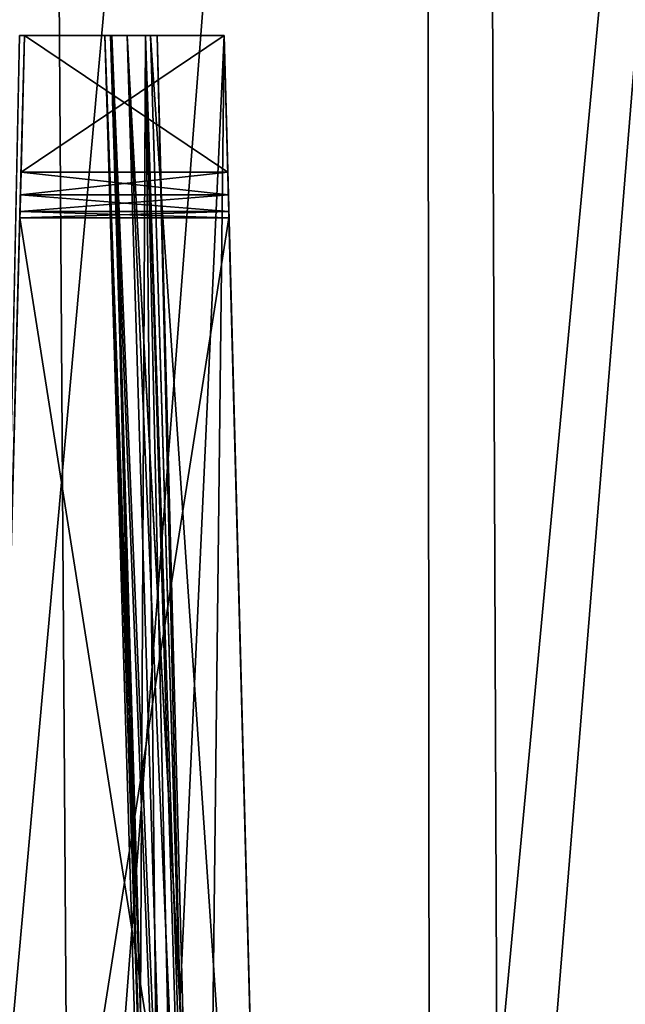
# Model space of a CAD drawing. Header units: millimetres. Extents: x -121 to 75, y -30 to 271.
# Tile 11 of 217: x -7.25 to -0.59, y -18.14 to -7.33. Entities that reach past the tile are written whole.
import ezdxf

# ---------------------------------------------------------------- set-up
doc = ezdxf.new("R2010")
doc.units = ezdxf.units.MM
doc.header["$LTSCALE"] = 65.185185
for name, color, linetype in [('24', 7, 'CONTINUOUS'), ('25', 7, 'CONTINUOUS'), ('26', 7, 'CONTINUOUS'), ('319', 7, 'CONTINUOUS'), ('321', 7, 'CONTINUOUS'), ('340', 7, 'CONTINUOUS'), ('342', 7, 'CONTINUOUS'), ('343', 7, 'CONTINUOUS'), ('344', 7, 'CONTINUOUS'), ('347', 7, 'CONTINUOUS'), ('349', 7, 'CONTINUOUS'), ('44', 7, 'CONTINUOUS'), ('48', 7, 'CONTINUOUS'), ('51', 7, 'CONTINUOUS'), ('52', 7, 'CONTINUOUS'), ('66', 7, 'CONTINUOUS'), ('68', 7, 'CONTINUOUS'), ('79', 7, 'CONTINUOUS'), ('80', 7, 'CONTINUOUS')]:
    doc.layers.add(name, color=color, linetype=linetype)

msp = doc.modelspace()

# ---------------------------------------------------------------- linework, layer by layer
at = {"layer": '24', "color": 7, "linetype": 'Continuous'}
for points in [[(-11.122, -26.013, -20.948), (-7.075, 32.026, -23.168), (-11.38, 2.759, -21.095), (-11.122, -26.013, -20.948)], [(-11.38, 2.759, 21.095), (-7.075, 32.026, 23.168), (-11.122, -26.013, 20.948), (-11.38, 2.759, 21.095)], [(-11.122, -26.013, -20.948), (-6.685, -26.013, -22.756), (-7.075, 32.026, -23.168), (-11.122, -26.013, -20.948)], [(-11.122, -26.013, 20.948), (-7.075, 32.026, 23.168), (-6.685, -26.013, 22.756), (-11.122, -26.013, 20.948)], [(-7.075, 32.026, -23.168), (-6.685, -26.013, -22.756), (-2.211, 32.026, -24.123), (-7.075, 32.026, -23.168)], [(-7.075, 32.026, 23.168), (-2.211, 32.026, 24.123), (-6.685, -26.013, 22.756), (-7.075, 32.026, 23.168)], [(-6.685, -26.013, -22.756), (-1.976, -26.013, -23.635), (-2.211, 32.026, -24.123), (-6.685, -26.013, -22.756)], [(-6.685, -26.013, 22.756), (-2.211, 32.026, 24.123), (-1.976, -26.013, 23.635), (-6.685, -26.013, 22.756)], [(-2.211, 32.026, -24.123), (-1.976, -26.013, -23.635), (2.746, 32.026, -24.068), (-2.211, 32.026, -24.123)], [(-2.211, 32.026, 24.123), (2.746, 32.026, 24.068), (-1.976, -26.013, 23.635), (-2.211, 32.026, 24.123)], [(-1.976, -26.013, -23.635), (2.814, -26.013, -23.55), (2.746, 32.026, -24.068), (-1.976, -26.013, -23.635)], [(-1.976, -26.013, 23.635), (2.746, 32.026, 24.068), (2.814, -26.013, 23.55), (-1.976, -26.013, 23.635)]]:
    msp.add_3dface(points, dxfattribs=at)
at = {"layer": '25', "color": 7, "linetype": 'Continuous'}
for points in [[(-8.265, 32.004, 25.437), (-8.106, -27.026, 24.947), (-2.796, 32.004, 26.599), (-8.265, 32.004, 25.437)], [(-8.106, -27.026, 24.947), (-2.742, -27.026, 26.087), (-2.796, 32.004, 26.599), (-8.106, -27.026, 24.947)], [(-2.796, 32.004, 26.599), (2.742, -27.026, 26.087), (2.796, 32.004, 26.599), (-2.796, 32.004, 26.599)], [(-2.742, -27.026, 26.087), (2.742, -27.026, 26.087), (-2.796, 32.004, 26.599), (-2.742, -27.026, 26.087)]]:
    msp.add_3dface(points, dxfattribs=at)
at = {"layer": '26', "color": 7, "linetype": 'Continuous'}
for points in [[(-2.796, 32.004, -26.599), (-8.106, -27.026, -24.947), (-8.265, 32.004, -25.437), (-2.796, 32.004, -26.599)], [(-2.742, -27.026, -26.087), (-8.106, -27.026, -24.947), (-2.796, 32.004, -26.599), (-2.742, -27.026, -26.087)], [(2.796, 32.004, -26.599), (-2.742, -27.026, -26.087), (-2.796, 32.004, -26.599), (2.796, 32.004, -26.599)], [(2.742, -27.026, -26.087), (-2.742, -27.026, -26.087), (2.796, 32.004, -26.599), (2.742, -27.026, -26.087)]]:
    msp.add_3dface(points, dxfattribs=at)
at = {"layer": '319', "color": 7, "linetype": 'Continuous'}
msp.add_3dface([(-7.193, -7.5, 3.743), (-7.248, -7.5, 3.514), (-7.453, -17.432, 4.093), (-7.193, -7.5, 3.743)], dxfattribs=at)
at = {"layer": '321', "color": 7, "linetype": 'Continuous'}
msp.add_3dface([(-7.248, -7.5, -3.514), (-7.193, -7.5, -3.743), (-7.452, -17.411, -4.092), (-7.248, -7.5, -3.514)], dxfattribs=at)
at = {"layer": '340', "color": 7, "linetype": 'Continuous'}
for points in [[(-4.961, -9, -4), (-5, -7.5, -4), (-4.489, -27, -2.5), (-4.961, -9, -4)], [(-5, -7.5, -4), (-5, -7.5, -2.5), (-4.489, -27, -2.5), (-5, -7.5, -4)], [(-5, -7.5, 2.5), (-4.961, -9, 4), (-4.954, -9.25, 4.067), (-5, -7.5, 2.5)], [(-5, -7.5, 2.5), (-5, -7.5, 4), (-4.961, -9, 4), (-5, -7.5, 2.5)], [(-4.489, -27, 2.5), (-5, -7.5, 2.5), (-4.954, -9.25, 4.067), (-4.489, -27, 2.5)], [(-4.961, -9, -4), (-4.489, -27, -2.5), (-4.954, -9.25, -4.067), (-4.961, -9, -4)], [(-4.954, -9.25, -4.067), (-4.489, -27, -2.5), (-4.949, -9.433, -4.25), (-4.954, -9.25, -4.067)], [(-4.949, -9.433, 4.25), (-4.489, -27, 2.5), (-4.954, -9.25, 4.067), (-4.949, -9.433, 4.25)], [(-4.489, -27, -2.5), (-4.948, -9.5, -4.5), (-4.949, -9.433, -4.25), (-4.489, -27, -2.5)], [(-4.948, -9.5, 4.5), (-4.489, -27, 2.5), (-4.949, -9.433, 4.25), (-4.948, -9.5, 4.5)], [(-4.948, -9.5, -4.642), (-4.948, -9.5, -4.5), (-4.489, -27, -2.5), (-4.948, -9.5, -4.642)], [(-4.489, -27.009, -4.948), (-4.948, -9.5, -4.642), (-4.489, -27.007, -2.5), (-4.489, -27.009, -4.948)], [(-4.948, -9.5, -4.642), (-4.489, -27, -2.5), (-4.489, -27.007, -2.5), (-4.948, -9.5, -4.642)], [(-4.948, -9.5, 4.5), (-4.948, -9.5, 4.642), (-4.489, -27.009, 4.948), (-4.948, -9.5, 4.5)], [(-4.948, -9.5, 4.5), (-4.489, -27.009, 4.948), (-4.489, -27, 2.5), (-4.948, -9.5, 4.5)]]:
    msp.add_3dface(points, dxfattribs=at)
at = {"layer": '342', "color": 7, "linetype": 'Continuous'}
for points in [[(-6.235, -7.5, 1.734), (-5.922, -18.116, 1.753), (-5.422, -27.013, 1.204), (-6.235, -7.5, 1.734)], [(-5.863, -7.5, 0.902), (-6.235, -7.5, 1.734), (-5.422, -27.013, 1.204), (-5.863, -7.5, 0.902)], [(-6.235, -7.5, -1.734), (-5.863, -7.5, -0.902), (-5.921, -18.141, -1.753), (-6.235, -7.5, -1.734)], [(-5.921, -18.141, -1.753), (-5.863, -7.5, -0.902), (-5.663, -27.013, -1.766), (-5.921, -18.141, -1.753)], [(-5.274, -27.013, 0.61), (-5.863, -7.5, 0.902), (-5.422, -27.013, 1.204), (-5.274, -27.013, 0.61)], [(-5.225, -27.013, 0), (-5.863, -7.5, 0.902), (-5.274, -27.013, 0.61), (-5.225, -27.013, 0)], [(-5.736, -7.5), (-5.863, -7.5, 0.902), (-5.225, -27.013, 0), (-5.736, -7.5)], [(-5.422, -27.013, -1.204), (-5.863, -7.5, -0.902), (-5.274, -27.013, -0.61), (-5.422, -27.013, -1.204)], [(-5.663, -27.013, -1.766), (-5.863, -7.5, -0.902), (-5.422, -27.013, -1.204), (-5.663, -27.013, -1.766)], [(-5.863, -7.5, -0.902), (-5.736, -7.5), (-5.274, -27.013, -0.61), (-5.863, -7.5, -0.902)], [(-5.274, -27.013, -0.61), (-5.736, -7.5), (-5.225, -27.013, 0), (-5.274, -27.013, -0.61)], [(-5.922, -18.116, 1.753), (-5.663, -27.013, 1.766), (-5.422, -27.013, 1.204), (-5.922, -18.116, 1.753)]]:
    msp.add_3dface(points, dxfattribs=at)
at = {"layer": '343', "color": 7, "linetype": 'Continuous'}
for points in [[(-5.721, -27.015, 2.014), (-6.311, -7.5, 1.987), (-5.65, -27.013, 2.258), (-5.721, -27.015, 2.014)], [(-5.663, -27.013, 1.766), (-6.311, -7.5, 1.987), (-5.721, -27.015, 2.014), (-5.663, -27.013, 1.766)], [(-6.311, -7.5, 1.987), (-5.663, -27.013, 1.766), (-5.922, -18.116, 1.753), (-6.311, -7.5, 1.987)], [(-6.311, -7.5, 1.987), (-6.248, -7.5, 2.242), (-5.65, -27.013, 2.258), (-6.311, -7.5, 1.987)], [(-6.235, -7.5, 1.734), (-6.311, -7.5, 1.987), (-5.922, -18.116, 1.753), (-6.235, -7.5, 1.734)], [(-5.65, -27.013, 2.258), (-6.248, -7.5, 2.242), (-5.467, -27.007, 2.435), (-5.65, -27.013, 2.258)], [(-6.248, -7.5, 2.242), (-6.065, -7.5, 2.431), (-5.467, -27.007, 2.435), (-6.248, -7.5, 2.242)], [(-6.065, -7.5, 2.431), (-5.811, -7.5, 2.5), (-5.487, -18.109, 2.5), (-6.065, -7.5, 2.431)], [(-6.065, -7.5, 2.431), (-5.487, -18.109, 2.5), (-5.222, -27, 2.5), (-6.065, -7.5, 2.431)], [(-6.065, -7.5, 2.431), (-5.222, -27, 2.5), (-5.467, -27.007, 2.435), (-6.065, -7.5, 2.431)]]:
    msp.add_3dface(points, dxfattribs=at)
at = {"layer": '344', "color": 7, "linetype": 'Continuous'}
for points in [[(-5.65, -27.013, -2.258), (-6.311, -7.5, -1.987), (-5.721, -27.015, -2.014), (-5.65, -27.013, -2.258)], [(-6.311, -7.5, -1.987), (-6.235, -7.5, -1.734), (-5.721, -27.015, -2.014), (-6.311, -7.5, -1.987)], [(-6.248, -7.5, -2.242), (-6.311, -7.5, -1.987), (-5.65, -27.013, -2.258), (-6.248, -7.5, -2.242)], [(-5.467, -27.007, -2.435), (-6.248, -7.5, -2.242), (-5.65, -27.013, -2.258), (-5.467, -27.007, -2.435)], [(-6.065, -7.5, -2.431), (-6.248, -7.5, -2.242), (-5.467, -27.007, -2.435), (-6.065, -7.5, -2.431)], [(-6.235, -7.5, -1.734), (-5.921, -18.141, -1.753), (-5.721, -27.015, -2.014), (-6.235, -7.5, -1.734)], [(-5.222, -27, -2.5), (-6.065, -7.5, -2.431), (-5.467, -27.007, -2.435), (-5.222, -27, -2.5)], [(-6.065, -7.5, -2.431), (-5.222, -27, -2.5), (-5.486, -18.133, -2.5), (-6.065, -7.5, -2.431)], [(-5.811, -7.5, -2.5), (-6.065, -7.5, -2.431), (-5.486, -18.133, -2.5), (-5.811, -7.5, -2.5)]]:
    msp.add_3dface(points, dxfattribs=at)
at = {"layer": '347', "color": 7, "linetype": 'Continuous'}
for points in [[(-4.954, -9.25, 4.067), (-4.961, -9, 4), (-7.239, -9.25, 4.067), (-4.954, -9.25, 4.067)], [(-4.961, -9, 4), (-7.232, -9, 4), (-7.239, -9.25, 4.067), (-4.961, -9, 4)], [(-7.243, -9.433, 4.25), (-4.954, -9.25, 4.067), (-7.239, -9.25, 4.067), (-7.243, -9.433, 4.25)], [(-4.949, -9.433, 4.25), (-4.954, -9.25, 4.067), (-7.243, -9.433, 4.25), (-4.949, -9.433, 4.25)], [(-7.245, -9.5, 4.5), (-4.949, -9.433, 4.25), (-7.243, -9.433, 4.25), (-7.245, -9.5, 4.5)], [(-7.245, -9.5, 4.5), (-4.948, -9.5, 4.5), (-4.949, -9.433, 4.25), (-7.245, -9.5, 4.5)]]:
    msp.add_3dface(points, dxfattribs=at)
at = {"layer": '349', "color": 7, "linetype": 'Continuous'}
for points in [[(-7.232, -9, -4), (-4.954, -9.25, -4.067), (-7.239, -9.25, -4.067), (-7.232, -9, -4)], [(-7.232, -9, -4), (-4.961, -9, -4), (-4.954, -9.25, -4.067), (-7.232, -9, -4)], [(-7.239, -9.25, -4.067), (-4.949, -9.433, -4.25), (-7.243, -9.433, -4.25), (-7.239, -9.25, -4.067)], [(-4.954, -9.25, -4.067), (-4.949, -9.433, -4.25), (-7.239, -9.25, -4.067), (-4.954, -9.25, -4.067)], [(-4.948, -9.5, -4.5), (-7.245, -9.5, -4.5), (-7.243, -9.433, -4.25), (-4.948, -9.5, -4.5)], [(-4.949, -9.433, -4.25), (-4.948, -9.5, -4.5), (-7.243, -9.433, -4.25), (-4.949, -9.433, -4.25)]]:
    msp.add_3dface(points, dxfattribs=at)
at = {"layer": '44', "color": 7, "linetype": 'Continuous'}
for points in [[(-7.245, -9.5, 4.642), (-4.948, -9.5, 4.642), (-7.245, -9.5, 4.5), (-7.245, -9.5, 4.642)], [(-4.948, -9.5, 4.642), (-4.948, -9.5, 4.5), (-7.245, -9.5, 4.5), (-4.948, -9.5, 4.642)], [(-4.948, -9.5, -4.642), (-7.245, -9.5, -4.642), (-4.948, -9.5, -4.5), (-4.948, -9.5, -4.642)], [(-7.245, -9.5, -4.642), (-7.245, -9.5, -4.5), (-4.948, -9.5, -4.5), (-7.245, -9.5, -4.642)]]:
    msp.add_3dface(points, dxfattribs=at)
at = {"layer": '48', "color": 7, "linetype": 'Continuous'}
for points in [[(-7.248, -7.5, -3.514), (-7.25, -7.5), (-7.193, -7.5, 3.743), (-7.248, -7.5, -3.514)], [(-7.248, -7.5, 3.514), (-7.193, -7.5, 3.743), (-7.25, -7.5), (-7.248, -7.5, 3.514)], [(-7.193, -7.5, -3.743), (-7.248, -7.5, -3.514), (-7.193, -7.5, 3.743), (-7.193, -7.5, -3.743)], [(-7.193, -7.5, 4), (-5, -7.5, 4), (-7.193, -7.5, 3.743), (-7.193, -7.5, 4)], [(-6.311, -7.5, -1.987), (-7.193, -7.5, -4), (-6.311, -7.5, 1.987), (-6.311, -7.5, -1.987)], [(-6.248, -7.5, -2.242), (-7.193, -7.5, -4), (-6.311, -7.5, -1.987), (-6.248, -7.5, -2.242)], [(-6.065, -7.5, -2.431), (-7.193, -7.5, -4), (-6.248, -7.5, -2.242), (-6.065, -7.5, -2.431)], [(-5.811, -7.5, -2.5), (-7.193, -7.5, -4), (-6.065, -7.5, -2.431), (-5.811, -7.5, -2.5)], [(-5, -7.5, -2.5), (-7.193, -7.5, -4), (-5.811, -7.5, -2.5), (-5, -7.5, -2.5)], [(-7.193, -7.5, -4), (-7.193, -7.5, -3.743), (-6.311, -7.5, 1.987), (-7.193, -7.5, -4)], [(-6.311, -7.5, 1.987), (-7.193, -7.5, -3.743), (-7.193, -7.5, 3.743), (-6.311, -7.5, 1.987)], [(-5, -7.5, -4), (-7.193, -7.5, -4), (-5, -7.5, -2.5), (-5, -7.5, -4)], [(-5, -7.5, 4), (-6.248, -7.5, 2.242), (-7.193, -7.5, 3.743), (-5, -7.5, 4)], [(-6.248, -7.5, 2.242), (-6.311, -7.5, 1.987), (-7.193, -7.5, 3.743), (-6.248, -7.5, 2.242)], [(-6.235, -7.5, 1.734), (-6.311, -7.5, -1.987), (-6.311, -7.5, 1.987), (-6.235, -7.5, 1.734)], [(-6.235, -7.5, -1.734), (-6.311, -7.5, -1.987), (-6.235, -7.5, 1.734), (-6.235, -7.5, -1.734)], [(-6.065, -7.5, 2.431), (-6.248, -7.5, 2.242), (-5, -7.5, 4), (-6.065, -7.5, 2.431)], [(-5.863, -7.5, -0.902), (-6.235, -7.5, -1.734), (-5.863, -7.5, 0.902), (-5.863, -7.5, -0.902)], [(-5.863, -7.5, 0.902), (-6.235, -7.5, -1.734), (-6.235, -7.5, 1.734), (-5.863, -7.5, 0.902)], [(-5.811, -7.5, 2.5), (-6.065, -7.5, 2.431), (-5, -7.5, 4), (-5.811, -7.5, 2.5)], [(-5.736, -7.5), (-5.863, -7.5, -0.902), (-5.863, -7.5, 0.902), (-5.736, -7.5)], [(-5, -7.5, 2.5), (-5.811, -7.5, 2.5), (-5, -7.5, 4), (-5, -7.5, 2.5)]]:
    msp.add_3dface(points, dxfattribs=at)
at = {"layer": '51', "color": 7, "linetype": 'Continuous'}
for points in [[(-4.961, -9, 4), (-7.193, -7.5, 4), (-7.232, -9, 4), (-4.961, -9, 4)], [(-5, -7.5, 4), (-7.193, -7.5, 4), (-4.961, -9, 4), (-5, -7.5, 4)]]:
    msp.add_3dface(points, dxfattribs=at)
at = {"layer": '52', "color": 7, "linetype": 'Continuous'}
for points in [[(-7.232, -9, -4), (-5, -7.5, -4), (-4.961, -9, -4), (-7.232, -9, -4)], [(-7.193, -7.5, -4), (-5, -7.5, -4), (-7.232, -9, -4), (-7.193, -7.5, -4)]]:
    msp.add_3dface(points, dxfattribs=at)
at = {"layer": '66', "color": 7, "linetype": 'Continuous'}
for points in [[(-7.704, -27.009, -4.948), (-4.948, -9.5, -4.642), (-4.489, -27.009, -4.948), (-7.704, -27.009, -4.948)], [(-7.245, -9.5, -4.642), (-4.948, -9.5, -4.642), (-7.704, -27.009, -4.948), (-7.245, -9.5, -4.642)]]:
    msp.add_3dface(points, dxfattribs=at)
at = {"layer": '68', "color": 7, "linetype": 'Continuous'}
for points in [[(-4.489, -27.009, 4.948), (-7.245, -9.5, 4.642), (-7.704, -27.009, 4.948), (-4.489, -27.009, 4.948)], [(-4.948, -9.5, 4.642), (-7.245, -9.5, 4.642), (-4.489, -27.009, 4.948), (-4.948, -9.5, 4.642)]]:
    msp.add_3dface(points, dxfattribs=at)
at = {"layer": '79', "color": 7, "linetype": 'Continuous'}
for points in [[(-5, -7.5, -2.5), (-5.811, -7.5, -2.5), (-5.486, -18.133, -2.5), (-5, -7.5, -2.5)], [(-5.222, -27, -2.5), (-5, -7.5, -2.5), (-5.486, -18.133, -2.5), (-5.222, -27, -2.5)], [(-5, -7.5, -2.5), (-5.222, -27, -2.5), (-4.489, -27, -2.5), (-5, -7.5, -2.5)]]:
    msp.add_3dface(points, dxfattribs=at)
at = {"layer": '80', "color": 7, "linetype": 'Continuous'}
for points in [[(-5.811, -7.5, 2.5), (-5, -7.5, 2.5), (-4.489, -27, 2.5), (-5.811, -7.5, 2.5)], [(-5.811, -7.5, 2.5), (-4.489, -27, 2.5), (-5.487, -18.109, 2.5), (-5.811, -7.5, 2.5)], [(-5.487, -18.109, 2.5), (-4.489, -27, 2.5), (-5.222, -27, 2.5), (-5.487, -18.109, 2.5)]]:
    msp.add_3dface(points, dxfattribs=at)

doc.saveas('drawing.dxf')
